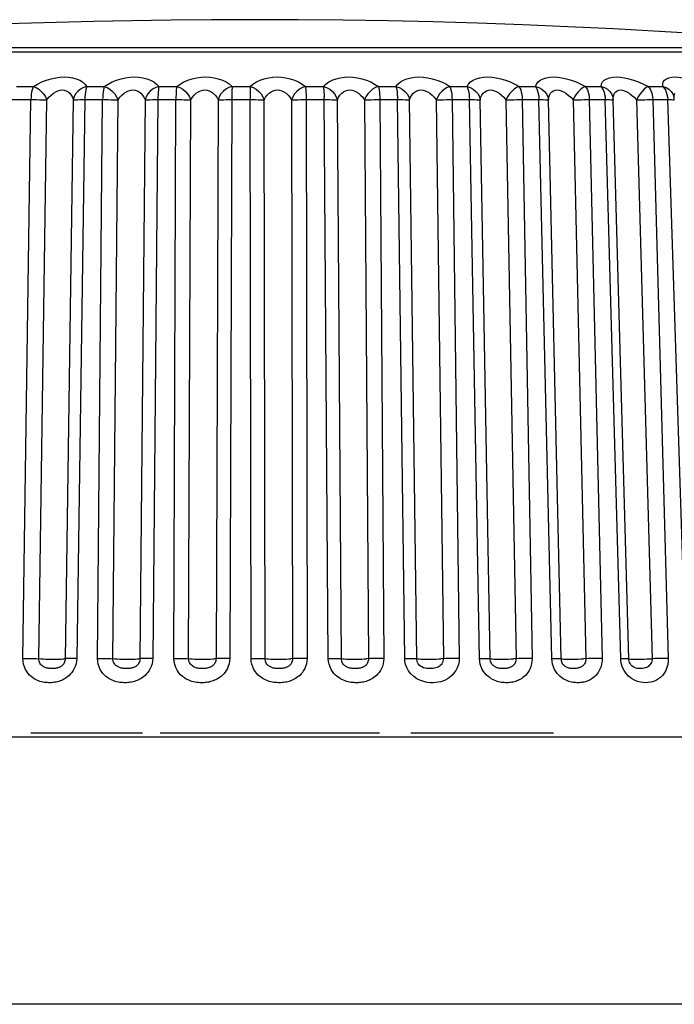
# Model space of a CAD drawing. Header units: millimetres. Extents: x -131 to 719, y -272 to 510.
# Tile 86 of 102: x 221 to 229, y 499 to 510. Entities that reach past the tile are written whole.
import ezdxf

# ---------------------------------------------------------------- set-up
doc = ezdxf.new("R2010")
doc.units = ezdxf.units.MM
doc.header["$LTSCALE"] = 23.1
doc.layers.get('0').update_dxf_attribs({"linetype": 'CONTINUOUS'})

msp = doc.modelspace()

# ---------------------------------------------------------------- linework, layer by layer
at = {"color": 7}
for p, q in [((216.717, 509.368), (231.135, 509.368)), ((226.799, 509.414), (223.372, 509.414)), ((221.264, 508.98), (221.455, 508.98)), ((222.054, 508.98), (222.251, 508.98)), ((222.865, 508.98), (223.065, 508.98)), ((223.687, 508.98), (223.889, 508.98)), ((224.512, 508.98), (224.713, 508.98)), ((225.331, 508.98), (225.529, 508.98)), ((226.134, 508.98), (226.327, 508.98)), ((226.913, 508.98), (227.098, 508.98)), ((227.659, 508.98), (227.835, 508.98)), ((228.364, 508.98), (228.529, 508.98)), ((221.205, 508.833), (221.427, 508.833)), ((221.336, 502.559), (221.427, 508.833)), ((221.515, 502.554), (221.606, 508.829)), ((221.902, 508.829), (221.812, 502.554)), ((222.033, 508.833), (221.942, 502.559)), ((222.003, 508.833), (222.232, 508.833)), ((222.175, 502.559), (222.232, 508.833)), ((222.349, 502.554), (222.406, 508.829)), ((222.709, 508.829), (222.652, 502.554)), ((222.853, 508.833), (222.796, 502.559)), ((222.822, 508.833), (223.056, 508.833)), ((223.033, 502.559), (223.056, 508.833)), ((223.199, 502.554), (223.222, 508.829)), ((223.53, 508.829), (223.507, 502.554)), ((223.653, 508.833), (223.889, 508.833)), ((223.9, 502.559), (223.889, 508.833)), ((224.058, 502.554), (224.047, 508.829)), ((224.355, 508.829), (224.366, 502.554)), ((224.487, 508.833), (224.722, 508.833)), ((224.519, 508.833), (224.53, 502.559)), ((224.768, 502.559), (224.722, 508.863)), ((224.915, 502.554), (224.87, 508.829)), ((225.175, 508.829), (225.221, 502.554)), ((225.315, 508.833), (225.547, 508.833)), ((225.347, 508.833), (225.392, 502.559)), ((225.627, 502.559), (225.547, 508.833)), ((225.762, 502.554), (225.682, 508.829)), ((225.981, 508.829), (226.061, 502.554)), ((226.127, 508.833), (226.354, 508.833)), ((226.159, 508.833), (226.238, 502.559)), ((226.467, 502.559), (226.354, 508.833)), ((226.588, 502.554), (226.476, 508.829)), ((226.765, 508.829), (226.878, 502.554)), ((226.916, 508.833), (227.134, 508.833)), ((226.947, 508.833), (227.059, 502.559)), ((227.279, 502.559), (227.134, 508.833)), ((227.385, 502.554), (227.241, 508.829)), ((227.518, 508.829), (227.663, 502.554)), ((227.672, 508.833), (227.88, 508.833)), ((227.701, 508.833), (227.845, 502.559)), ((228.054, 502.559), (227.88, 508.833)), ((227.968, 508.83), (227.97, 508.829)), ((227.97, 508.834), (227.97, 508.834)), ((227.97, 508.829), (227.97, 508.834)), ((228.145, 502.554), (227.97, 508.829)), ((228.232, 508.829), (228.406, 502.554)), ((228.386, 508.833), (228.582, 508.833)), ((228.414, 508.833), (228.589, 502.559)), ((228.784, 502.559), (228.582, 508.833)), ((228.651, 508.869), (228.651, 508.868)), ((228.653, 508.861), (228.651, 508.868)), ((228.656, 508.83), (228.653, 508.861)), ((228.656, 508.83), (228.656, 508.83)), ((228.057, 502.526), (228.054, 502.559)), ((228.154, 502.511), (228.154, 502.511)), ((243.124, 501.674), (156.727, 501.674)), ((221.426, 501.724), (222.679, 501.724)), ((222.878, 501.724), (225.345, 501.724)), ((225.694, 501.724), (227.297, 501.724)), ((243.282, 498.674), (156.57, 498.674))]:
    msp.add_line(p, q, dxfattribs=at)
for points in [[(223.926, 509.73), (223.456, 509.729), (223.002, 509.725), (222.562, 509.719), (222.132, 509.71), (221.71, 509.699), (221.294, 509.687), (220.881, 509.672), (220.471, 509.655), (220.062, 509.636), (219.655, 509.615), (219.249, 509.592), (218.843, 509.567), (218.439, 509.54), (218.031, 509.51), (217.619, 509.478), (217.2, 509.443), (216.86, 509.414)], [(230.992, 509.414), (230.622, 509.446), (230.077, 509.49), (229.541, 509.531), (229.011, 509.566), (228.489, 509.598), (227.972, 509.627), (227.461, 509.651), (226.954, 509.672), (226.45, 509.69), (225.947, 509.705), (225.442, 509.716), (224.937, 509.724), (224.431, 509.729), (223.926, 509.73)], [(223.372, 509.414), (222.982, 509.414), (222.618, 509.414), (222.277, 509.414), (221.96, 509.414), (221.665, 509.414), (221.393, 509.414), (221.14, 509.414), (220.912, 509.414), (220.688, 509.414), (220.227, 509.414)], [(230.992, 509.414), (230.954, 509.414), (230.872, 509.414), (230.746, 509.414), (230.575, 509.414), (230.36, 509.414), (230.104, 509.414), (229.807, 509.414), (229.473, 509.414), (229.102, 509.414), (228.698, 509.414), (228.262, 509.414), (227.799, 509.414), (227.31, 509.414), (226.799, 509.414)], [(221.455, 508.98), (221.502, 509.008), (221.551, 509.033), (221.602, 509.053), (221.655, 509.068), (221.706, 509.079), (221.756, 509.085), (221.804, 509.087), (221.85, 509.085), (221.894, 509.079), (221.936, 509.068), (221.975, 509.053), (222.008, 509.033), (222.034, 509.008), (222.054, 508.98)], [(222.251, 508.98), (222.294, 509.008), (222.339, 509.033), (222.388, 509.053), (222.439, 509.068), (222.49, 509.079), (222.54, 509.085), (222.589, 509.087), (222.636, 509.085), (222.683, 509.079), (222.728, 509.068), (222.77, 509.053), (222.808, 509.033), (222.839, 509.008), (222.865, 508.98)], [(223.065, 508.98), (223.103, 509.008), (223.145, 509.033), (223.191, 509.052), (223.24, 509.068), (223.289, 509.079), (223.339, 509.085), (223.388, 509.087), (223.436, 509.085), (223.485, 509.079), (223.532, 509.068), (223.578, 509.053), (223.62, 509.033), (223.656, 509.009), (223.687, 508.98)], [(223.889, 508.98), (223.922, 509.008), (223.96, 509.033), (224.003, 509.053), (224.049, 509.068), (224.097, 509.079), (224.145, 509.085), (224.194, 509.087), (224.243, 509.085), (224.292, 509.079), (224.341, 509.068), (224.39, 509.053), (224.435, 509.033), (224.476, 509.008), (224.512, 508.98)], [(224.713, 508.98), (224.741, 509.008), (224.774, 509.033), (224.813, 509.053), (224.856, 509.068), (224.901, 509.079), (224.949, 509.085), (224.996, 509.087), (225.045, 509.085), (225.095, 509.079), (225.146, 509.068), (225.196, 509.053), (225.245, 509.033), (225.289, 509.008), (225.331, 508.98)], [(225.529, 508.98), (225.551, 509.008), (225.578, 509.033), (225.613, 509.052), (225.652, 509.068), (225.695, 509.079), (225.74, 509.085), (225.786, 509.087), (225.834, 509.085), (225.885, 509.079), (225.937, 509.068), (225.989, 509.053), (226.04, 509.033), (226.088, 509.009), (226.134, 508.98)], [(226.327, 508.98), (226.343, 509.008), (226.365, 509.033), (226.395, 509.053), (226.431, 509.068), (226.47, 509.079), (226.513, 509.085), (226.558, 509.087), (226.605, 509.085), (226.654, 509.079), (226.706, 509.068), (226.759, 509.053), (226.812, 509.033), (226.863, 509.008), (226.913, 508.98)], [(227.098, 508.98), (227.108, 509.008), (227.125, 509.033), (227.15, 509.053), (227.182, 509.068), (227.217, 509.079), (227.257, 509.085), (227.299, 509.087), (227.345, 509.085), (227.393, 509.079), (227.445, 509.068), (227.498, 509.053), (227.553, 509.033), (227.606, 509.008), (227.659, 508.98)], [(227.835, 508.98), (227.839, 509.009), (227.85, 509.033), (227.87, 509.053), (227.897, 509.068), (227.929, 509.079), (227.966, 509.085), (228.005, 509.087), (228.048, 509.085), (228.095, 509.079), (228.146, 509.068), (228.199, 509.053), (228.254, 509.033), (228.309, 509.008), (228.364, 508.98)], [(228.529, 508.98), (228.527, 509.008), (228.532, 509.033), (228.547, 509.053), (228.568, 509.068), (228.595, 509.079), (228.628, 509.085), (228.664, 509.087), (228.704, 509.085), (228.749, 509.079), (228.799, 509.068), (228.852, 509.053), (228.907, 509.033), (228.963, 509.008), (229.02, 508.98)], [(221.455, 508.98), (221.447, 508.963), (221.441, 508.942), (221.435, 508.918), (221.431, 508.891), (221.428, 508.863), (221.427, 508.833)], [(221.455, 508.98), (221.485, 508.968), (221.515, 508.949), (221.543, 508.925), (221.568, 508.896), (221.589, 508.863), (221.606, 508.829)], [(221.606, 508.829), (221.629, 508.859), (221.654, 508.884), (221.679, 508.905), (221.705, 508.921), (221.731, 508.932), (221.756, 508.938), (221.779, 508.941), (221.802, 508.938), (221.824, 508.932), (221.845, 508.921), (221.863, 508.905), (221.88, 508.884), (221.893, 508.859), (221.902, 508.829)], [(222.054, 508.98), (222.017, 508.968), (221.983, 508.949), (221.953, 508.925), (221.929, 508.896), (221.912, 508.863), (221.902, 508.829)], [(222.054, 508.98), (222.049, 508.963), (222.044, 508.942), (222.039, 508.918), (222.036, 508.891), (222.034, 508.863), (222.033, 508.833)], [(222.251, 508.98), (222.246, 508.963), (222.241, 508.942), (222.238, 508.918), (222.235, 508.891), (222.233, 508.863), (222.232, 508.833)], [(222.251, 508.98), (222.283, 508.968), (222.314, 508.949), (222.344, 508.925), (222.369, 508.896), (222.39, 508.863), (222.406, 508.829)], [(222.406, 508.829), (222.427, 508.859), (222.45, 508.884), (222.474, 508.905), (222.499, 508.921), (222.525, 508.932), (222.549, 508.938), (222.573, 508.941), (222.597, 508.938), (222.62, 508.932), (222.642, 508.921), (222.663, 508.905), (222.681, 508.884), (222.697, 508.859), (222.709, 508.829)], [(222.865, 508.98), (222.829, 508.968), (222.794, 508.949), (222.764, 508.925), (222.739, 508.896), (222.721, 508.863), (222.709, 508.829)], [(222.865, 508.98), (222.862, 508.963), (222.859, 508.942), (222.857, 508.918), (222.855, 508.891), (222.854, 508.863), (222.853, 508.833)], [(223.065, 508.98), (223.063, 508.963), (223.06, 508.942), (223.059, 508.918), (223.057, 508.891), (223.056, 508.863), (223.056, 508.833)], [(223.065, 508.98), (223.099, 508.968), (223.132, 508.949), (223.162, 508.925), (223.188, 508.896), (223.208, 508.863), (223.222, 508.829)], [(223.222, 508.829), (223.241, 508.859), (223.262, 508.884), (223.285, 508.905), (223.309, 508.921), (223.333, 508.932), (223.358, 508.938), (223.382, 508.941), (223.406, 508.939), (223.43, 508.932), (223.453, 508.921), (223.476, 508.905), (223.497, 508.884), (223.515, 508.859), (223.53, 508.829)], [(223.687, 508.98), (223.652, 508.968), (223.618, 508.949), (223.588, 508.925), (223.562, 508.896), (223.543, 508.863), (223.53, 508.829)], [(223.687, 508.98), (223.687, 508.963), (223.686, 508.942), (223.685, 508.918), (223.685, 508.891), (223.685, 508.863), (223.662, 502.559)], [(223.889, 508.98), (223.889, 508.963), (223.889, 508.942)], [(223.889, 508.98), (223.924, 508.968), (223.958, 508.949), (223.988, 508.925), (224.014, 508.896), (224.033, 508.863), (224.047, 508.829)], [(223.889, 508.942), (223.889, 508.891), (223.889, 508.863), (223.889, 508.833)], [(224.047, 508.829), (224.063, 508.859), (224.082, 508.884), (224.103, 508.905), (224.126, 508.921), (224.149, 508.932), (224.173, 508.938), (224.197, 508.941), (224.221, 508.938), (224.246, 508.932), (224.27, 508.921), (224.294, 508.905), (224.317, 508.884), (224.337, 508.859), (224.355, 508.829)], [(224.512, 508.98), (224.478, 508.968), (224.445, 508.949), (224.415, 508.925), (224.389, 508.896), (224.369, 508.863), (224.355, 508.829)], [(224.512, 508.98), (224.514, 508.963), (224.516, 508.942), (224.517, 508.918), (224.518, 508.891), (224.519, 508.863), (224.519, 508.833)], [(224.713, 508.98), (224.715, 508.963), (224.718, 508.942), (224.72, 508.918), (224.721, 508.891), (224.722, 508.863)], [(224.713, 508.98), (224.749, 508.968), (224.784, 508.949), (224.814, 508.925), (224.839, 508.896), (224.858, 508.863), (224.87, 508.829)], [(224.87, 508.829), (224.883, 508.859), (224.899, 508.884), (224.919, 508.905), (224.94, 508.921), (224.962, 508.932), (224.986, 508.938), (225.009, 508.941), (225.033, 508.938), (225.058, 508.932), (225.083, 508.921), (225.108, 508.905), (225.132, 508.884), (225.155, 508.859), (225.175, 508.829)], [(225.331, 508.98), (225.298, 508.968), (225.266, 508.949), (225.237, 508.925), (225.211, 508.896), (225.19, 508.863), (225.175, 508.829)], [(225.331, 508.98), (225.335, 508.963), (225.339, 508.942), (225.342, 508.918), (225.344, 508.891), (225.346, 508.863), (225.347, 508.833)], [(225.529, 508.98), (225.534, 508.963), (225.538, 508.942), (225.542, 508.918), (225.544, 508.891), (225.546, 508.863), (225.547, 508.833)], [(225.529, 508.98), (225.566, 508.968), (225.6, 508.949), (225.63, 508.925), (225.655, 508.896), (225.672, 508.863), (225.682, 508.829)], [(225.682, 508.829), (225.693, 508.859), (225.706, 508.884), (225.723, 508.904), (225.743, 508.92), (225.764, 508.932), (225.786, 508.938), (225.809, 508.941), (225.833, 508.939), (225.858, 508.932), (225.883, 508.921), (225.909, 508.905), (225.935, 508.884), (225.959, 508.859), (225.981, 508.829)], [(226.134, 508.98), (226.103, 508.968), (226.073, 508.949), (226.044, 508.925), (226.019, 508.896), (225.998, 508.863), (225.981, 508.829)], [(226.134, 508.98), (226.141, 508.963), (226.147, 508.942), (226.151, 508.918), (226.155, 508.891), (226.158, 508.863), (226.159, 508.833)], [(226.327, 508.98), (226.334, 508.963), (226.341, 508.942), (226.346, 508.918), (226.35, 508.891), (226.353, 508.863), (226.354, 508.833)], [(226.327, 508.98), (226.364, 508.968), (226.398, 508.949), (226.428, 508.925), (226.451, 508.896), (226.467, 508.863), (226.476, 508.829)], [(226.476, 508.829), (226.483, 508.859), (226.494, 508.884), (226.509, 508.905), (226.526, 508.921), (226.546, 508.932), (226.567, 508.938), (226.589, 508.941), (226.612, 508.938), (226.636, 508.932), (226.662, 508.921), (226.689, 508.905), (226.715, 508.884), (226.741, 508.859), (226.765, 508.829)], [(226.913, 508.98), (226.884, 508.968), (226.856, 508.949), (226.829, 508.925), (226.804, 508.896), (226.783, 508.863), (226.765, 508.829)], [(226.913, 508.98), (226.922, 508.963), (226.93, 508.942), (226.937, 508.918), (226.942, 508.891), (226.945, 508.863), (226.947, 508.833)], [(227.098, 508.98), (227.108, 508.963), (227.117, 508.942), (227.124, 508.918), (227.129, 508.891), (227.133, 508.863), (227.134, 508.833)], [(227.098, 508.98), (227.135, 508.968), (227.169, 508.949), (227.198, 508.925), (227.22, 508.896), (227.235, 508.863), (227.241, 508.829)], [(227.241, 508.829), (227.245, 508.859), (227.254, 508.884), (227.266, 508.905), (227.281, 508.921), (227.298, 508.932), (227.318, 508.938), (227.339, 508.941), (227.361, 508.938), (227.385, 508.932), (227.411, 508.921), (227.438, 508.905), (227.465, 508.884), (227.492, 508.859), (227.518, 508.829)], [(227.659, 508.98), (227.633, 508.968), (227.607, 508.949), (227.581, 508.925), (227.557, 508.896), (227.536, 508.863), (227.518, 508.829)], [(227.659, 508.98), (227.67, 508.963), (227.68, 508.942), (227.689, 508.918), (227.695, 508.891), (227.699, 508.863), (227.701, 508.833)], [(227.835, 508.98), (227.847, 508.963), (227.858, 508.942), (227.867, 508.918), (227.873, 508.891), (227.878, 508.863), (227.88, 508.833)], [(227.835, 508.98), (227.871, 508.968), (227.904, 508.949), (227.932, 508.925), (227.952, 508.896), (227.966, 508.863), (227.97, 508.834)], [(227.97, 508.832), (227.971, 508.859), (227.977, 508.884), (227.986, 508.905), (227.999, 508.921), (228.015, 508.932), (228.033, 508.939), (228.052, 508.941), (228.073, 508.938), (228.097, 508.932), (228.122, 508.921), (228.149, 508.905), (228.176, 508.884), (228.204, 508.859), (228.232, 508.829)], [(228.364, 508.98), (228.341, 508.968), (228.318, 508.949), (228.294, 508.925), (228.271, 508.896), (228.25, 508.863), (228.232, 508.829)], [(228.364, 508.98), (228.378, 508.963), (228.39, 508.942), (228.4, 508.918), (228.407, 508.891), (228.412, 508.863), (228.414, 508.833)], [(228.529, 508.98), (228.543, 508.963), (228.556, 508.942), (228.566, 508.918), (228.574, 508.891), (228.579, 508.863), (228.582, 508.833)], [(228.529, 508.98), (228.564, 508.968), (228.596, 508.949), (228.622, 508.925), (228.641, 508.896), (228.651, 508.869)], [(221.427, 508.833), (221.458, 508.833), (221.49, 508.833), (221.522, 508.832), (221.552, 508.831), (221.581, 508.83), (221.606, 508.829)], [(221.902, 508.829), (221.913, 508.83), (221.929, 508.831), (221.95, 508.832), (221.975, 508.833), (222.003, 508.833)], [(222.232, 508.833), (222.264, 508.833), (222.296, 508.833), (222.327, 508.832), (222.356, 508.831), (222.383, 508.83), (222.406, 508.829)], [(222.709, 508.829), (222.723, 508.83), (222.742, 508.831), (222.766, 508.832), (222.792, 508.833), (222.822, 508.833)], [(223.056, 508.833), (223.088, 508.833), (223.119, 508.833), (223.149, 508.832), (223.177, 508.831), (223.202, 508.83), (223.222, 508.829)], [(223.53, 508.829), (223.547, 508.83), (223.568, 508.831), (223.594, 508.832), (223.622, 508.833), (223.653, 508.833)], [(223.889, 508.833), (223.921, 508.833), (223.951, 508.833), (223.98, 508.832), (224.006, 508.831), (224.029, 508.83), (224.047, 508.829)], [(224.355, 508.829), (224.375, 508.83), (224.398, 508.831), (224.426, 508.832), (224.456, 508.833), (224.487, 508.833)], [(224.722, 508.833), (224.754, 508.833), (224.783, 508.833), (224.811, 508.832), (224.835, 508.831), (224.855, 508.83), (224.87, 508.829)], [(225.175, 508.829), (225.197, 508.83), (225.223, 508.831), (225.252, 508.832), (225.283, 508.833), (225.315, 508.833)], [(225.547, 508.833), (225.578, 508.833), (225.606, 508.833), (225.632, 508.832), (225.653, 508.831), (225.67, 508.83), (225.682, 508.829)], [(225.981, 508.829), (226.006, 508.83), (226.034, 508.831), (226.064, 508.832), (226.095, 508.833), (226.127, 508.833)], [(226.354, 508.833), (226.383, 508.833), (226.41, 508.833), (226.434, 508.832), (226.453, 508.831), (226.467, 508.83), (226.476, 508.829)], [(226.765, 508.829), (226.792, 508.83), (226.821, 508.831), (226.852, 508.832), (226.884, 508.833), (226.916, 508.833)], [(227.134, 508.833), (227.162, 508.833), (227.187, 508.833), (227.208, 508.832), (227.224, 508.831), (227.236, 508.83), (227.241, 508.829)], [(227.518, 508.829), (227.547, 508.83), (227.577, 508.831), (227.609, 508.832), (227.641, 508.833), (227.672, 508.833)], [(227.88, 508.833), (227.906, 508.833), (227.928, 508.833), (227.947, 508.832), (227.96, 508.831), (227.968, 508.83)], [(228.232, 508.829), (228.261, 508.83), (228.293, 508.831), (228.325, 508.832), (228.356, 508.833), (228.386, 508.833)], [(228.582, 508.833), (228.606, 508.833), (228.626, 508.833), (228.641, 508.832), (228.651, 508.831), (228.656, 508.83)], [(228.653, 508.859), (228.656, 508.884), (228.662, 508.905)], [(221.942, 502.559), (221.94, 502.527), (221.934, 502.497), (221.925, 502.469), (221.914, 502.444), (221.902, 502.421), (221.888, 502.401), (221.873, 502.384), (221.858, 502.368), (221.843, 502.355), (221.828, 502.343), (221.813, 502.333), (221.798, 502.324), (221.784, 502.317), (221.77, 502.311), (221.755, 502.305), (221.741, 502.3), (221.726, 502.296), (221.712, 502.293), (221.697, 502.29), (221.682, 502.288), (221.668, 502.286), (221.653, 502.285), (221.638, 502.285), (221.623, 502.285), (221.608, 502.286), (221.593, 502.287), (221.577, 502.289), (221.561, 502.292), (221.544, 502.296), (221.528, 502.3), (221.512, 502.306), (221.495, 502.312), (221.479, 502.32), (221.462, 502.33), (221.445, 502.342), (221.428, 502.355), (221.411, 502.371), (221.394, 502.39), (221.379, 502.411), (221.365, 502.435), (221.353, 502.462), (221.344, 502.493), (221.338, 502.525), (221.336, 502.559)], [(221.336, 502.559), (221.368, 502.559), (221.399, 502.559), (221.431, 502.558), (221.462, 502.557), (221.49, 502.556)], [(221.49, 502.556), (221.539, 502.553), (221.567, 502.552), (221.596, 502.551), (221.626, 502.55), (221.657, 502.55), (221.687, 502.55), (221.716, 502.55), (221.743, 502.55), (221.766, 502.551), (221.786, 502.552), (221.801, 502.553)], [(221.812, 502.554), (221.811, 502.542), (221.808, 502.53), (221.805, 502.518), (221.8, 502.508), (221.795, 502.499), (221.789, 502.491), (221.783, 502.484), (221.777, 502.478), (221.77, 502.472), (221.764, 502.468), (221.757, 502.464), (221.751, 502.46), (221.744, 502.457), (221.738, 502.455), (221.731, 502.452), (221.724, 502.45), (221.717, 502.449), (221.71, 502.447), (221.702, 502.446), (221.694, 502.445), (221.685, 502.444), (221.677, 502.444), (221.669, 502.444), (221.66, 502.444), (221.651, 502.444), (221.642, 502.445), (221.633, 502.446), (221.623, 502.447), (221.614, 502.448), (221.605, 502.45), (221.597, 502.453), (221.588, 502.455), (221.58, 502.459), (221.572, 502.462), (221.564, 502.467), (221.556, 502.473), (221.548, 502.479), (221.54, 502.486), (221.534, 502.495), (221.528, 502.505), (221.522, 502.516), (221.518, 502.528), (221.516, 502.541), (221.515, 502.554)], [(221.942, 502.559), (221.912, 502.559), (221.884, 502.559), (221.859, 502.558), (221.839, 502.557), (221.823, 502.556), (221.801, 502.553)], [(222.796, 502.559), (222.793, 502.527), (222.788, 502.497), (222.779, 502.469), (222.768, 502.444), (222.755, 502.421), (222.741, 502.401), (222.726, 502.384), (222.711, 502.368), (222.695, 502.355), (222.68, 502.343), (222.665, 502.333), (222.65, 502.324), (222.635, 502.317), (222.621, 502.311), (222.606, 502.305), (222.592, 502.3), (222.577, 502.296), (222.562, 502.293), (222.547, 502.29), (222.532, 502.288), (222.517, 502.286), (222.502, 502.285), (222.486, 502.285), (222.471, 502.285), (222.456, 502.286), (222.44, 502.287), (222.424, 502.289), (222.407, 502.292), (222.39, 502.296), (222.373, 502.3), (222.357, 502.306), (222.34, 502.312), (222.323, 502.32), (222.305, 502.33), (222.288, 502.342), (222.27, 502.355), (222.252, 502.371), (222.235, 502.39), (222.22, 502.411), (222.205, 502.435), (222.193, 502.462), (222.183, 502.493), (222.177, 502.525), (222.175, 502.559)], [(222.175, 502.559), (222.207, 502.559), (222.239, 502.559), (222.27, 502.558), (222.299, 502.557), (222.326, 502.556)], [(222.326, 502.556), (222.371, 502.553), (222.396, 502.552), (222.424, 502.551), (222.454, 502.55), (222.485, 502.55), (222.516, 502.55), (222.545, 502.55), (222.573, 502.55), (222.599, 502.551), (222.621, 502.552), (222.639, 502.553)], [(222.652, 502.554), (222.651, 502.542), (222.649, 502.53), (222.645, 502.518), (222.641, 502.508), (222.635, 502.499), (222.63, 502.491), (222.623, 502.484), (222.617, 502.478), (222.61, 502.472), (222.604, 502.468), (222.597, 502.464), (222.59, 502.46), (222.583, 502.457), (222.577, 502.455), (222.57, 502.452), (222.562, 502.45), (222.555, 502.449), (222.547, 502.447), (222.539, 502.446), (222.531, 502.445), (222.522, 502.444), (222.514, 502.444), (222.505, 502.444), (222.496, 502.444), (222.487, 502.444), (222.478, 502.445), (222.468, 502.446), (222.459, 502.447), (222.45, 502.448), (222.44, 502.45), (222.432, 502.453), (222.423, 502.455), (222.415, 502.459), (222.407, 502.462), (222.398, 502.467), (222.39, 502.473), (222.382, 502.479), (222.375, 502.486), (222.368, 502.495), (222.362, 502.505), (222.356, 502.516), (222.352, 502.528), (222.349, 502.541), (222.349, 502.554)], [(222.796, 502.559), (222.765, 502.559), (222.735, 502.559), (222.709, 502.558), (222.685, 502.557), (222.666, 502.556), (222.639, 502.553)], [(223.662, 502.559), (223.659, 502.527), (223.654, 502.498), (223.645, 502.47), (223.634, 502.445), (223.622, 502.422), (223.608, 502.402), (223.593, 502.385), (223.578, 502.369), (223.563, 502.356), (223.547, 502.344), (223.532, 502.334), (223.517, 502.325), (223.503, 502.318), (223.488, 502.312), (223.474, 502.306), (223.459, 502.301), (223.445, 502.297), (223.43, 502.293), (223.415, 502.29), (223.399, 502.288), (223.384, 502.287), (223.369, 502.285), (223.354, 502.285), (223.339, 502.285), (223.324, 502.285), (223.308, 502.286), (223.292, 502.288), (223.274, 502.291), (223.255, 502.295), (223.236, 502.3), (223.215, 502.307), (223.194, 502.316), (223.173, 502.326), (223.151, 502.34), (223.129, 502.356), (223.108, 502.375), (223.088, 502.398), (223.07, 502.425), (223.054, 502.456), (223.042, 502.489), (223.035, 502.523), (223.033, 502.559)], [(223.033, 502.559), (223.065, 502.559), (223.096, 502.559), (223.126, 502.558), (223.154, 502.557), (223.179, 502.556)], [(223.179, 502.556), (223.219, 502.553), (223.243, 502.552), (223.269, 502.551), (223.298, 502.55), (223.328, 502.55), (223.359, 502.55), (223.39, 502.55), (223.419, 502.55), (223.446, 502.551), (223.47, 502.552), (223.491, 502.553)], [(223.507, 502.554), (223.506, 502.542), (223.504, 502.53), (223.5, 502.519), (223.496, 502.509), (223.49, 502.5), (223.485, 502.492), (223.478, 502.485), (223.472, 502.478), (223.465, 502.473), (223.458, 502.468), (223.452, 502.464), (223.445, 502.461), (223.438, 502.458), (223.431, 502.455), (223.424, 502.453), (223.417, 502.451), (223.409, 502.449), (223.401, 502.447), (223.393, 502.446), (223.385, 502.445), (223.376, 502.445), (223.368, 502.444), (223.359, 502.444), (223.35, 502.444), (223.341, 502.444), (223.332, 502.445), (223.322, 502.445), (223.313, 502.446), (223.302, 502.448), (223.292, 502.45), (223.282, 502.453), (223.271, 502.457), (223.261, 502.461), (223.251, 502.466), (223.241, 502.473), (223.232, 502.481), (223.223, 502.49), (223.215, 502.501), (223.208, 502.513), (223.203, 502.527), (223.2, 502.54), (223.199, 502.554)], [(223.662, 502.559), (223.63, 502.559), (223.599, 502.559), (223.571, 502.558), (223.546, 502.557), (223.524, 502.556), (223.491, 502.553)], [(224.53, 502.559), (224.528, 502.527), (224.523, 502.497), (224.514, 502.469), (224.503, 502.444), (224.491, 502.421), (224.477, 502.401), (224.462, 502.384), (224.447, 502.368), (224.431, 502.355), (224.416, 502.343), (224.4, 502.333), (224.385, 502.324), (224.371, 502.317), (224.356, 502.311), (224.342, 502.305), (224.327, 502.3), (224.312, 502.296), (224.297, 502.293), (224.282, 502.29), (224.266, 502.288), (224.251, 502.286), (224.236, 502.285), (224.221, 502.285), (224.205, 502.285), (224.189, 502.286), (224.173, 502.287), (224.157, 502.289), (224.14, 502.292), (224.123, 502.296), (224.105, 502.3), (224.088, 502.306), (224.071, 502.312), (224.054, 502.32), (224.036, 502.33), (224.018, 502.342), (223.999, 502.355), (223.981, 502.371), (223.964, 502.39), (223.947, 502.411), (223.933, 502.435), (223.919, 502.462), (223.909, 502.493), (223.903, 502.525), (223.9, 502.559)], [(223.9, 502.559), (223.932, 502.559), (223.963, 502.559), (223.992, 502.558), (224.018, 502.557), (224.04, 502.556)], [(224.04, 502.556), (224.075, 502.553), (224.097, 502.552), (224.122, 502.551), (224.149, 502.55), (224.179, 502.55), (224.209, 502.55), (224.24, 502.55), (224.27, 502.55), (224.298, 502.551), (224.325, 502.552), (224.347, 502.553)], [(224.366, 502.554), (224.365, 502.542), (224.363, 502.53), (224.36, 502.518), (224.355, 502.508), (224.35, 502.499), (224.344, 502.491), (224.337, 502.484), (224.331, 502.478), (224.324, 502.472), (224.317, 502.468), (224.31, 502.464), (224.303, 502.46), (224.296, 502.457), (224.289, 502.455), (224.282, 502.452), (224.274, 502.45), (224.266, 502.449), (224.258, 502.447), (224.25, 502.446), (224.241, 502.445), (224.232, 502.444), (224.224, 502.444), (224.215, 502.444), (224.206, 502.444), (224.196, 502.444), (224.187, 502.445), (224.178, 502.446), (224.168, 502.447), (224.159, 502.448), (224.15, 502.45), (224.142, 502.453), (224.133, 502.455), (224.125, 502.459), (224.117, 502.462), (224.109, 502.467), (224.1, 502.473), (224.093, 502.479), (224.085, 502.486), (224.078, 502.495), (224.072, 502.505), (224.066, 502.516), (224.062, 502.528), (224.059, 502.541), (224.058, 502.554)], [(224.53, 502.559), (224.498, 502.559), (224.467, 502.559), (224.437, 502.558), (224.41, 502.557), (224.386, 502.556), (224.347, 502.553)], [(225.392, 502.559), (225.39, 502.527), (225.385, 502.497), (225.377, 502.469), (225.366, 502.444), (225.354, 502.421), (225.34, 502.401), (225.326, 502.384), (225.311, 502.368), (225.296, 502.355), (225.28, 502.343), (225.265, 502.333), (225.251, 502.324), (225.236, 502.317), (225.222, 502.311), (225.207, 502.305), (225.193, 502.3), (225.178, 502.296), (225.163, 502.293), (225.148, 502.29), (225.133, 502.288), (225.118, 502.286), (225.103, 502.285), (225.088, 502.285), (225.072, 502.285), (225.057, 502.286), (225.041, 502.287), (225.024, 502.289), (225.007, 502.292), (224.99, 502.296), (224.973, 502.3), (224.956, 502.306), (224.939, 502.312), (224.922, 502.32), (224.904, 502.33), (224.886, 502.342), (224.868, 502.355), (224.85, 502.371), (224.832, 502.39), (224.816, 502.411), (224.801, 502.435), (224.788, 502.462), (224.777, 502.493), (224.771, 502.525), (224.768, 502.559)], [(224.768, 502.559), (224.799, 502.559), (224.829, 502.559), (224.857, 502.558), (224.881, 502.557), (224.9, 502.556)], [(224.9, 502.556), (224.93, 502.553), (224.949, 502.552), (224.972, 502.551), (224.998, 502.55), (225.026, 502.55), (225.056, 502.55), (225.087, 502.55), (225.117, 502.55), (225.147, 502.551), (225.175, 502.552), (225.199, 502.553)], [(225.221, 502.554), (225.22, 502.542), (225.218, 502.53), (225.214, 502.518), (225.21, 502.508), (225.204, 502.499), (225.199, 502.491), (225.192, 502.484), (225.186, 502.478), (225.179, 502.472), (225.172, 502.468), (225.165, 502.464), (225.158, 502.46), (225.151, 502.457), (225.144, 502.455), (225.136, 502.452), (225.129, 502.45), (225.121, 502.449), (225.113, 502.447), (225.105, 502.446), (225.096, 502.445), (225.087, 502.444), (225.078, 502.444), (225.07, 502.444), (225.061, 502.444), (225.052, 502.444), (225.042, 502.445), (225.033, 502.446), (225.024, 502.447), (225.015, 502.448), (225.006, 502.45), (224.998, 502.453), (224.99, 502.455), (224.982, 502.459), (224.973, 502.462), (224.965, 502.467), (224.957, 502.473), (224.95, 502.479), (224.942, 502.486), (224.935, 502.495), (224.929, 502.505), (224.923, 502.516), (224.919, 502.528), (224.916, 502.541), (224.915, 502.554)], [(225.392, 502.559), (225.36, 502.559), (225.329, 502.559), (225.298, 502.558), (225.269, 502.557), (225.243, 502.556), (225.199, 502.553)], [(226.238, 502.559), (226.237, 502.524), (226.23, 502.489), (226.218, 502.454), (226.201, 502.421), (226.18, 502.391), (226.157, 502.365), (226.132, 502.344), (226.107, 502.328), (226.082, 502.314), (226.056, 502.304), (226.031, 502.296), (226.004, 502.29), (225.976, 502.287), (225.946, 502.285), (225.914, 502.285), (225.88, 502.289), (225.843, 502.297), (225.804, 502.309), (225.765, 502.329), (225.728, 502.354), (225.696, 502.385), (225.669, 502.419), (225.65, 502.455), (225.637, 502.491), (225.629, 502.525), (225.627, 502.559)], [(225.627, 502.559), (225.657, 502.559), (225.686, 502.559), (225.711, 502.558), (225.733, 502.557), (225.75, 502.556)], [(225.75, 502.556), (225.773, 502.553), (225.79, 502.552), (225.81, 502.551), (225.834, 502.55), (225.861, 502.55), (225.89, 502.55), (225.921, 502.55), (225.952, 502.55), (225.982, 502.551), (226.011, 502.552), (226.037, 502.553)], [(226.061, 502.554), (226.06, 502.541), (226.057, 502.527), (226.052, 502.512), (226.045, 502.499), (226.036, 502.487), (226.025, 502.477), (226.014, 502.468), (226.002, 502.461), (225.99, 502.456), (225.977, 502.452), (225.963, 502.449), (225.948, 502.446), (225.931, 502.445), (225.914, 502.444), (225.895, 502.444), (225.876, 502.446), (225.857, 502.449), (225.838, 502.454), (225.82, 502.462), (225.804, 502.472), (225.79, 502.484), (225.779, 502.498), (225.771, 502.513), (225.766, 502.527), (225.763, 502.541), (225.762, 502.554)], [(226.238, 502.559), (226.207, 502.559), (226.175, 502.559), (226.143, 502.558), (226.113, 502.557), (226.086, 502.556), (226.037, 502.553)], [(227.059, 502.559), (227.057, 502.527), (227.053, 502.497), (227.045, 502.469), (227.036, 502.444), (227.024, 502.421), (227.012, 502.401), (226.998, 502.384), (226.984, 502.368), (226.97, 502.355), (226.956, 502.343), (226.942, 502.333), (226.928, 502.324), (226.914, 502.317), (226.901, 502.311), (226.887, 502.305), (226.874, 502.3), (226.86, 502.296), (226.846, 502.293), (226.831, 502.29), (226.817, 502.288), (226.803, 502.286), (226.788, 502.285), (226.774, 502.285), (226.76, 502.285), (226.745, 502.286), (226.73, 502.287), (226.714, 502.289), (226.698, 502.292), (226.682, 502.296), (226.665, 502.3), (226.649, 502.306), (226.633, 502.312), (226.616, 502.32), (226.599, 502.33), (226.582, 502.342), (226.564, 502.355), (226.547, 502.371), (226.53, 502.39), (226.514, 502.411), (226.499, 502.435), (226.486, 502.462), (226.476, 502.493), (226.47, 502.525), (226.467, 502.559)], [(226.467, 502.559), (226.496, 502.559), (226.523, 502.559), (226.546, 502.558), (226.565, 502.557), (226.579, 502.556)], [(226.579, 502.556), (226.597, 502.553), (226.61, 502.552), (226.628, 502.551), (226.65, 502.55), (226.675, 502.55), (226.703, 502.55), (226.733, 502.55), (226.764, 502.55), (226.794, 502.551), (226.824, 502.552), (226.852, 502.553)], [(226.878, 502.554), (226.877, 502.542), (226.875, 502.53), (226.872, 502.518), (226.868, 502.508), (226.863, 502.499), (226.857, 502.491), (226.851, 502.484), (226.845, 502.478), (226.838, 502.472), (226.831, 502.468), (226.825, 502.464), (226.818, 502.46), (226.811, 502.457), (226.804, 502.455), (226.797, 502.452), (226.79, 502.45), (226.782, 502.449), (226.774, 502.447), (226.766, 502.446), (226.758, 502.445), (226.749, 502.444), (226.741, 502.444), (226.732, 502.444), (226.724, 502.444), (226.715, 502.444), (226.707, 502.445), (226.698, 502.446), (226.69, 502.447), (226.681, 502.448), (226.673, 502.45), (226.666, 502.453), (226.658, 502.455), (226.651, 502.459), (226.643, 502.462), (226.636, 502.467), (226.628, 502.473), (226.621, 502.479), (226.614, 502.486), (226.607, 502.495), (226.601, 502.505), (226.596, 502.516), (226.592, 502.528), (226.589, 502.541), (226.588, 502.554)], [(227.059, 502.559), (227.028, 502.559), (226.997, 502.559), (226.965, 502.558), (226.934, 502.557), (226.904, 502.556), (226.852, 502.553)], [(227.845, 502.559), (227.844, 502.527), (227.84, 502.497), (227.833, 502.469), (227.824, 502.444), (227.813, 502.421), (227.801, 502.401), (227.789, 502.384), (227.775, 502.368), (227.762, 502.355), (227.748, 502.343), (227.735, 502.333), (227.722, 502.324), (227.709, 502.317), (227.696, 502.311), (227.683, 502.305), (227.67, 502.3), (227.657, 502.296), (227.643, 502.293), (227.63, 502.29), (227.616, 502.288), (227.603, 502.286), (227.589, 502.285), (227.575, 502.285), (227.561, 502.285), (227.547, 502.286), (227.533, 502.287), (227.517, 502.289), (227.502, 502.292), (227.487, 502.296), (227.471, 502.3), (227.455, 502.306), (227.44, 502.312), (227.424, 502.32), (227.407, 502.33), (227.39, 502.342), (227.374, 502.355), (227.357, 502.371), (227.341, 502.39), (227.325, 502.411), (227.311, 502.435), (227.298, 502.462), (227.288, 502.493), (227.282, 502.525), (227.279, 502.559)], [(227.279, 502.559), (227.307, 502.559), (227.332, 502.559), (227.352, 502.558), (227.369, 502.557), (227.38, 502.556)], [(227.38, 502.556), (227.391, 502.553), (227.401, 502.552), (227.416, 502.551), (227.436, 502.55), (227.459, 502.55), (227.486, 502.55), (227.515, 502.55), (227.545, 502.55), (227.576, 502.551), (227.606, 502.552), (227.635, 502.553)], [(227.663, 502.554), (227.662, 502.542), (227.66, 502.53), (227.657, 502.518), (227.653, 502.508), (227.648, 502.499), (227.643, 502.491), (227.637, 502.484), (227.631, 502.478), (227.624, 502.472), (227.618, 502.468), (227.611, 502.464), (227.605, 502.46), (227.598, 502.457), (227.592, 502.455), (227.585, 502.452), (227.578, 502.45), (227.57, 502.449), (227.563, 502.447), (227.555, 502.446), (227.547, 502.445), (227.539, 502.444), (227.53, 502.444), (227.522, 502.444), (227.514, 502.444), (227.506, 502.444), (227.498, 502.445), (227.49, 502.446), (227.482, 502.447), (227.474, 502.448), (227.466, 502.45), (227.459, 502.453), (227.452, 502.455), (227.445, 502.459), (227.438, 502.462), (227.431, 502.467), (227.424, 502.473), (227.417, 502.479), (227.41, 502.486), (227.404, 502.495), (227.398, 502.505), (227.393, 502.516), (227.389, 502.528), (227.387, 502.541), (227.385, 502.554)], [(227.845, 502.559), (227.816, 502.559), (227.785, 502.559), (227.753, 502.558), (227.721, 502.557), (227.691, 502.556), (227.635, 502.553)], [(228.054, 502.559), (228.08, 502.559), (228.103, 502.559), (228.121, 502.558), (228.134, 502.557), (228.142, 502.556), (228.145, 502.554)], [(228.589, 502.559), (228.588, 502.525), (228.583, 502.491), (228.574, 502.456), (228.56, 502.423), (228.543, 502.393), (228.522, 502.366), (228.501, 502.344), (228.478, 502.327), (228.456, 502.314), (228.434, 502.304), (228.411, 502.296), (228.388, 502.29), (228.363, 502.286), (228.336, 502.285), (228.308, 502.286), (228.277, 502.29), (228.244, 502.298), (228.21, 502.312), (228.175, 502.332), (228.142, 502.358), (228.115, 502.389), (228.092, 502.422), (228.075, 502.457), (228.064, 502.492), (228.057, 502.526)], [(228.154, 502.511), (228.153, 502.514), (228.148, 502.528), (228.146, 502.541), (228.145, 502.554)], [(228.145, 502.554), (228.147, 502.553), (228.154, 502.552), (228.167, 502.551), (228.184, 502.55)], [(228.406, 502.554), (228.406, 502.541), (228.403, 502.527), (228.399, 502.513), (228.393, 502.5), (228.385, 502.488), (228.375, 502.477), (228.365, 502.468), (228.354, 502.461), (228.342, 502.456), (228.33, 502.452), (228.317, 502.448), (228.304, 502.446), (228.288, 502.444), (228.273, 502.444), (228.256, 502.444), (228.24, 502.446), (228.224, 502.449), (228.208, 502.455), (228.193, 502.463), (228.18, 502.474), (228.169, 502.486), (228.16, 502.5), (228.154, 502.511)], [(228.184, 502.55), (228.205, 502.55), (228.229, 502.55), (228.257, 502.55), (228.286, 502.55), (228.317, 502.551), (228.347, 502.552), (228.378, 502.553), (228.406, 502.554)], [(228.589, 502.559), (228.561, 502.559), (228.531, 502.559), (228.499, 502.558), (228.467, 502.557), (228.436, 502.556), (228.406, 502.554)]]:
    msp.add_lwpolyline(points, dxfattribs=at)

doc.saveas('drawing.dxf')
